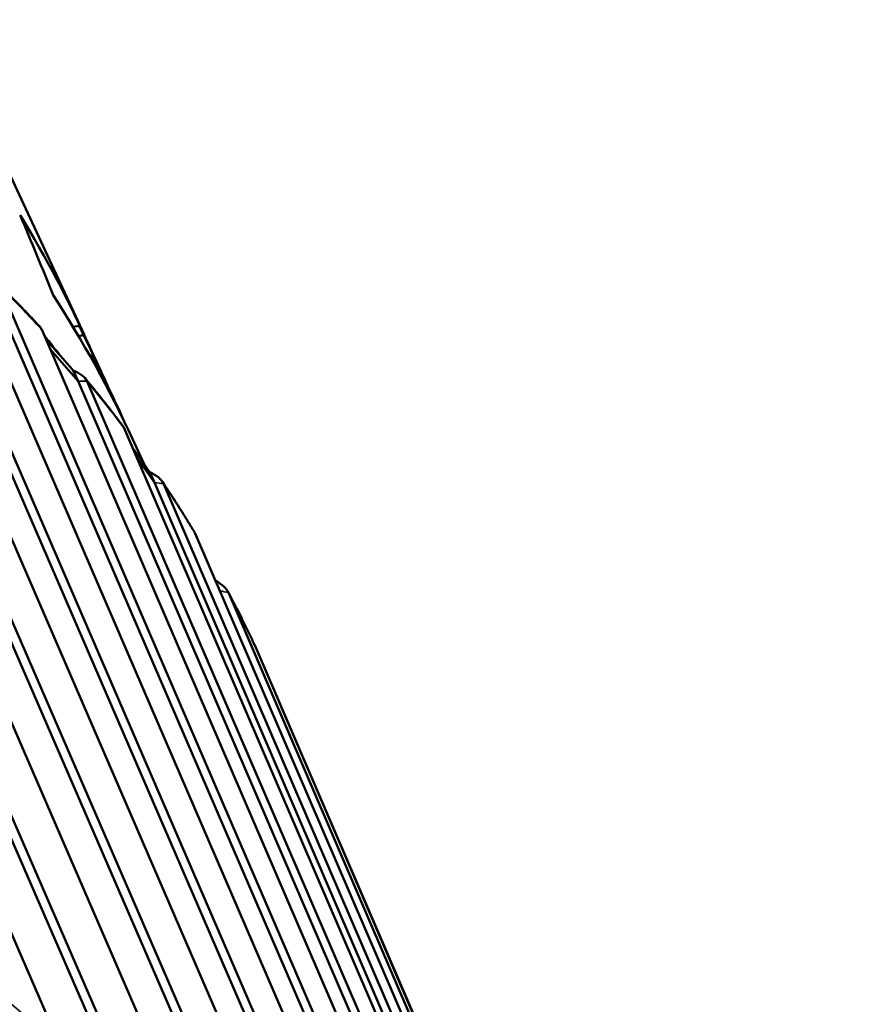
# Model space of a CAD drawing. Header units: millimetres. Extents: x 0 to 2239, y -60 to 841.
# Tile 113 of 165: x 1056.32 to 1059.26, y 210.76 to 214.16. Entities that reach past the tile are written whole.
import ezdxf

# ---------------------------------------------------------------- set-up
doc = ezdxf.new("R2010")
doc.units = ezdxf.units.MM
doc.layers.add('Sichtbar (ISO)', color=7, linetype='Continuous', lineweight=50)
doc.layers.add('Sichtbar schmal (ISO)', color=7, linetype='Continuous', lineweight=35)

msp = doc.modelspace()

# ---------------------------------------------------------------- linework, layer by layer
at = {"layer": 'Sichtbar (ISO)'}
for p, q in [((1056.7729, 209.9026), (1054.9174, 214.1632)), ((1055.1436, 214.0493), (1057.221, 209.2791)), ((1057.2004, 209.2455), (1055.1117, 214.0417)), ((1057.4022, 209.1774), (1055.3336, 213.9427)), ((1055.5445, 213.8112), (1057.613, 209.046)), ((1057.5921, 209.0146), (1055.5124, 213.8057)), ((1056.2194, 213.7718), (1056.5425, 213.0755)), ((1057.7809, 208.93), (1055.7206, 213.6896)), ((1057.9541, 208.7527), (1055.8826, 213.5381)), ((1055.9148, 213.5413), (1057.975, 208.7818)), ((1058.1284, 208.6524), (1056.0757, 213.4057)), ((1058.2837, 208.4617), (1056.2198, 213.2407)), ((1056.2517, 213.2417), (1058.3045, 208.4885)), ((1056.5042, 213.1029), (1056.526, 213.1063)), ((1058.4424, 208.3465), (1056.3964, 213.0928)), ((1056.5234, 213.0705), (1056.541, 213.0732)), ((1056.5217, 212.9154), (1056.4257, 213.0248)), ((1056.562, 213.0034), (1056.5717, 213.0049)), ((1056.582, 212.9904), (1056.6022, 212.947)), ((1056.582, 212.9676), (1056.588, 212.9685)), ((1056.5217, 212.9154), (1056.5048, 212.952)), ((1058.5788, 208.1434), (1056.5217, 212.9154)), ((1056.5532, 212.9142), (1058.5992, 208.168)), ((1056.6437, 212.8574), (1056.6659, 212.8098)), ((1058.7207, 208.0143), (1056.6807, 212.7531)), ((1056.7094, 212.7158), (1056.75, 212.6284)), ((1056.7863, 212.5646), (1056.7242, 212.6519)), ((1056.7863, 212.5646), (1056.7693, 212.6011)), ((1058.8374, 207.8002), (1056.7863, 212.5646)), ((1056.8171, 212.5611), (1058.8571, 207.8224)), ((1058.9614, 207.6582), (1056.9265, 212.3889)), ((1057.0416, 212.1848), (1059.0765, 207.4542)), ((1059.1628, 207.2806), (1057.1321, 212.0027)), ((1057.2252, 211.788), (1059.2558, 207.0659))]:
    msp.add_line(p, q, dxfattribs=at)
for centre, major_axis, ratio, start_param, end_param in [((894.4179, 194.4161), (164.4374, 8.1386), 0.432813, 0.151637, 0.155628), ((1050.5332, 210.2866), (6.0094, 2.789), 0.788675, 6.274202, 6.372665), ((1050.7001, 209.9269), (6.0094, 2.789), 0.788675, 0, 0.108392), ((1050.5727, 210.2014), (6.0094, 2.789), 0.788675, 0, 0.024632), ((1046.9777, 217.9475), (10.6575, -15.381), 0.314848, 1.041207, 1.043417), ((1050.5928, 210.158), (6.0094, 2.789), 0.788675, 6.273739, 6.310027), ((1056.4482, 213.0068), (-0.25, 0.2854), 0.017298, 4.50392, 4.881767), ((1050.6344, 210.0685), (6.0094, 2.789), 0.788675, 0, 0.031407), ((1050.6565, 210.0208), (6.0094, 2.789), 0.788675, 6.273275, 6.317026), ((1056.7213, 212.6616), (-0.2176, 0.3067), 0.011272, 4.505916, 4.779732)]:
    msp.add_ellipse(centre, major_axis=major_axis, ratio=ratio, start_param=start_param, end_param=end_param, dxfattribs=at)
for points, knots in [([(1056.3906, 213.1022), (1056.381, 213.1125), (1056.3714, 213.1229), (1056.3519, 213.1434), (1056.3422, 213.1537), (1056.3225, 213.1741), (1056.3127, 213.1842), (1056.2928, 213.2045), (1056.2828, 213.2145), (1056.2628, 213.2346), (1056.2527, 213.2446), (1056.2426, 213.2545)], [3.74216952, 3.74216952, 3.74216952, 3.74216952, 3.74997554, 3.74997554, 3.75778155, 3.75778155, 3.76558757, 3.76558757, 3.77339359, 3.77339359, 3.78119961, 3.78119961, 3.78119961, 3.78119961]), ([(1056.3906, 213.102), (1056.3926, 213.0999), (1056.3945, 213.097), (1056.396, 213.0937), (1056.3962, 213.0934), (1056.3963, 213.0931), (1056.3964, 213.0928)], [0.139784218, 0.139784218, 0.139784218, 0.139784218, 0.143393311, 0.143393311, 0.143393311, 0.143717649, 0.143717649, 0.143717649, 0.143717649]), ([(1056.5532, 212.9142), (1056.5531, 212.9145), (1056.5529, 212.9148), (1056.5528, 212.9151), (1056.5499, 212.9213), (1056.5435, 212.9285), (1056.5281, 212.9405), (1056.5161, 212.9471), (1056.5048, 212.952)], [0.14306898, 0.14306898, 0.14306898, 0.14306898, 0.14339331, 0.14339331, 0.14339331, 0.15003491, 0.15003491, 0.15756461, 0.15756461, 0.15756461, 0.15756461]), ([(1056.6766, 212.7602), (1056.6683, 212.7713), (1056.6599, 212.7824), (1056.6429, 212.8044), (1056.6344, 212.8154), (1056.6172, 212.8373), (1056.6086, 212.8482), (1056.5912, 212.87), (1056.5825, 212.8808), (1056.5649, 212.9024), (1056.556, 212.9132), (1056.5471, 212.9239)], [3.6596351, 3.6596351, 3.6596351, 3.6596351, 3.66738106, 3.66738106, 3.67512701, 3.67512701, 3.68287297, 3.68287297, 3.69061892, 3.69061892, 3.69836488, 3.69836488, 3.69836488, 3.69836488]), ([(1056.6766, 212.7601), (1056.6779, 212.7584), (1056.6792, 212.7563), (1056.6803, 212.754), (1056.6804, 212.7537), (1056.6805, 212.7534), (1056.6807, 212.7531)], [0.140925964, 0.140925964, 0.140925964, 0.140925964, 0.143393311, 0.143393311, 0.143393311, 0.143717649, 0.143717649, 0.143717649, 0.143717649]), ([(1056.8171, 212.5611), (1056.817, 212.5614), (1056.8168, 212.5617), (1056.8167, 212.562), (1056.8138, 212.5682), (1056.8075, 212.5757), (1056.7923, 212.5884), (1056.7804, 212.5956), (1056.7693, 212.6011)], [0.14306898, 0.14306898, 0.14306898, 0.14306898, 0.14339331, 0.14339331, 0.14339331, 0.15003491, 0.15003491, 0.15756461, 0.15756461, 0.15756461, 0.15756461]), ([(1056.9243, 212.3932), (1056.9172, 212.405), (1056.91, 212.4168), (1056.8956, 212.4402), (1056.8884, 212.4518), (1056.8737, 212.4751), (1056.8664, 212.4867), (1056.8515, 212.5099), (1056.844, 212.5214), (1056.8289, 212.5445), (1056.8213, 212.5559), (1056.8136, 212.5674)], [3.57704928, 3.57704928, 3.57704928, 3.57704928, 3.58475513, 3.58475513, 3.59246097, 3.59246097, 3.60016681, 3.60016681, 3.60787266, 3.60787266, 3.6155785, 3.6155785, 3.6155785, 3.6155785]), ([(1056.9242, 212.3932), (1056.9249, 212.3921), (1056.9255, 212.391), (1056.9261, 212.3898), (1056.9262, 212.3895), (1056.9263, 212.3892), (1056.9265, 212.3889)], [0.142113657, 0.142113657, 0.142113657, 0.142113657, 0.143393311, 0.143393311, 0.143393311, 0.143717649, 0.143717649, 0.143717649, 0.143717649]), ([(1057.0416, 212.1848), (1057.0415, 212.1851), (1057.0413, 212.1854), (1057.0412, 212.1857), (1057.0383, 212.1919), (1057.0321, 212.1996), (1057.0176, 212.2127), (1057.0068, 212.2201), (1056.9965, 212.226)], [0.14306898, 0.14306898, 0.14306898, 0.14306898, 0.14339331, 0.14339331, 0.14339331, 0.15003491, 0.15003491, 0.15714241, 0.15714241, 0.15714241, 0.15714241]), ([(1057.1317, 212.0037), (1057.1259, 212.0161), (1057.12, 212.0285), (1057.1082, 212.0532), (1057.1022, 212.0655), (1057.0902, 212.09), (1057.0841, 212.1023), (1057.0718, 212.1267), (1057.0656, 212.1389), (1057.053, 212.1633), (1057.0467, 212.1754), (1057.0403, 212.1875)], [3.4944066, 3.4944066, 3.4944066, 3.4944066, 3.50209471, 3.50209471, 3.50978283, 3.50978283, 3.51747094, 3.51747094, 3.52515905, 3.52515905, 3.53284716, 3.53284716, 3.53284716, 3.53284716]), ([(1057.1317, 212.0037), (1057.1317, 212.0037), (1057.1317, 212.0037), (1057.1317, 212.0037), (1057.1319, 212.0034), (1057.132, 212.003), (1057.1321, 212.0027)], [0.1433631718, 0.1433631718, 0.1433631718, 0.1433631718, 0.1433933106, 0.1433933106, 0.1433933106, 0.1437176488, 0.1437176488, 0.1437176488, 0.1437176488]), ([(1057.2252, 211.788), (1057.2251, 211.7883), (1057.2249, 211.7886), (1057.2248, 211.7889), (1057.224, 211.7906), (1057.2229, 211.7925), (1057.2216, 211.7945)], [0.143068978, 0.143068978, 0.143068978, 0.143068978, 0.143393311, 0.143393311, 0.143393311, 0.145281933, 0.145281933, 0.145281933, 0.145281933])]:
    msp.add_open_spline(points, degree=3, knots=knots, dxfattribs=at)
msp.add_open_spline([(1056.588, 212.9685), (1056.5826, 212.9806), (1056.5771, 212.9928), (1056.5717, 213.0049)], degree=3, dxfattribs=at)
at = {"layer": 'Sichtbar schmal (ISO)'}
for centre, major_axis, start_param, end_param in [((1051.0516, 209.1694), (6.0848, 2.824), 0.249954, 0.28839), ((1050.9347, 209.4213), (6.0094, 2.789), 0.174509, 0.195137), ((1051.0516, 209.1694), (6.0848, 2.824), 0.16728, 0.205716), ((1051.0516, 209.1694), (6.0848, 2.824), 0.084607, 0.123043), ((1051.0516, 209.1694), (6.0848, 2.824), 0.001933, 0.040369)]:
    msp.add_ellipse(centre, major_axis=major_axis, ratio=0.788675, start_param=start_param, end_param=end_param, dxfattribs=at)
for points in [[(1056.5532, 212.9142), (1056.5427, 212.9145), (1056.5321, 212.9152), (1056.5217, 212.9154)], [(1056.8171, 212.5611), (1056.8069, 212.5622), (1056.7965, 212.5636), (1056.7863, 212.5646)], [(1057.0416, 212.1848), (1057.0317, 212.1867), (1057.0217, 212.1888), (1057.0118, 212.1906)], [(1057.2252, 211.788), (1057.2249, 211.788), (1057.2247, 211.7881), (1057.2244, 211.7882)], [(1056.3401, 210.7225), (1056.2974, 210.7591), (1056.2542, 210.7952), (1056.2109, 210.8311)]]:
    msp.add_open_spline(points, degree=3, dxfattribs=at)

doc.saveas('drawing.dxf')
